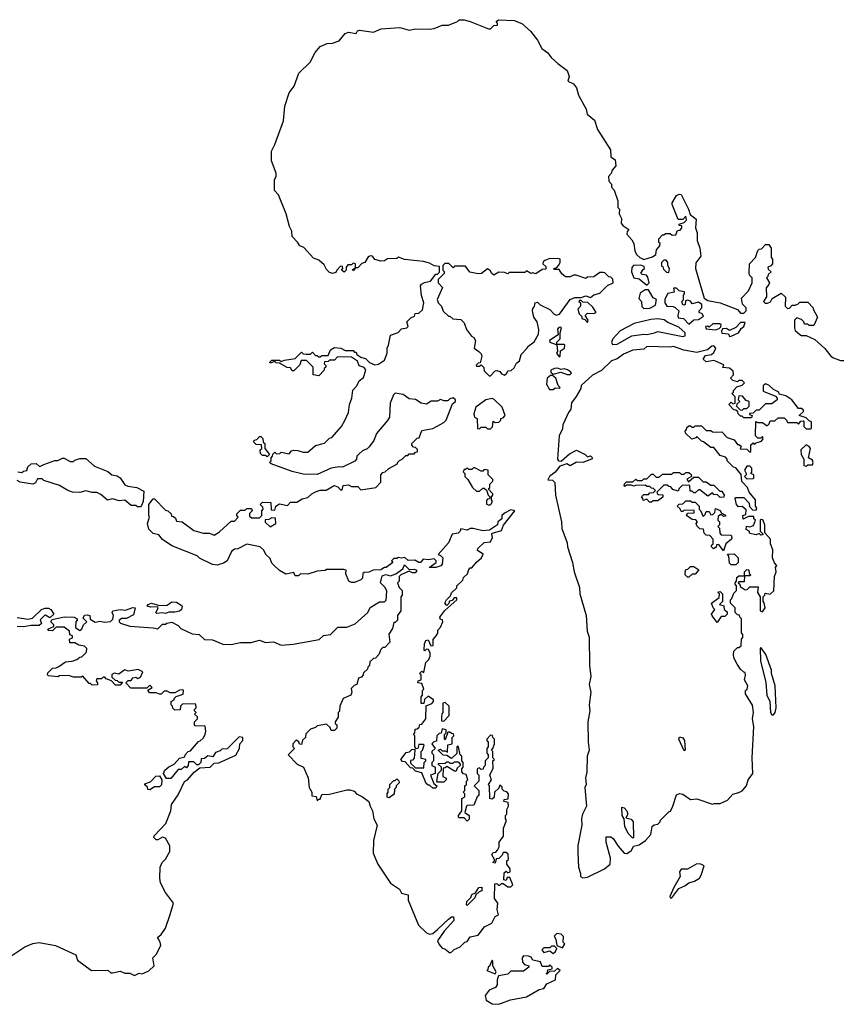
# Model space of a CAD drawing. Extents: x 1985742 to 2252716, y 78271 to 266492.
# Tile 75 of 250: x 2133181 to 2138440, y 143678 to 149978. Entities that reach past the tile are written whole.
import ezdxf

# ---------------------------------------------------------------- set-up
doc = ezdxf.new("R2010")
doc.units = 0

msp = doc.modelspace()

# ---------------------------------------------------------------- linework, layer by layer
at = {"layer": '0CON10XD'}
for points in [[(2134925, 147087.5), (2134790, 147135), (2134780, 147145), (2134790, 147155), (2134790, 147175), (2134800, 147185), (2134801.7, 147198.3), (2134815, 147210), (2134825, 147200), (2134847, 147203), (2134855, 147210), (2134905, 147200), (2134921.7, 147218.3), (2134935, 147222.5), (2134961.7, 147221.7), (2134995, 147210), (2135025, 147210), (2135075, 147252.5), (2135131.7, 147268.3), (2135165, 147300), (2135180, 147305), (2135240, 147375), (2135263.6, 147416.4), (2135286.4, 147463.6), (2135292.5, 147515), (2135307.5, 147555), (2135313, 147607), (2135340, 147635), (2135353.6, 147666.4), (2135382.5, 147687.5), (2135397.5, 147735), (2135385, 147752.5), (2135353.6, 147763.6), (2135343, 147793), (2135305, 147817.5), (2135215, 147820), (2135195, 147800), (2135165, 147800), (2135155, 147790), (2135131.7, 147788.3), (2135130, 147775), (2135140, 147765), (2135140, 147755), (2135130, 147745), (2135130, 147735), (2135095, 147700), (2135060, 147705), (2135060, 147755), (2135017, 147797), (2134983.3, 147796.7), (2134975, 147770), (2134935, 147730), (2134925, 147730), (2134915, 147750), (2134893, 147753), (2134845, 147780), (2134823, 147783), (2134815, 147790), (2134785, 147780), (2134783, 147787), (2134795, 147800), (2134845, 147800), (2134855, 147790), (2134875, 147800), (2134945, 147810), (2134985, 147850), (2134995, 147840), (2135015, 147837.5), (2135041.7, 147838.3), (2135055, 147850), (2135075, 147830), (2135085, 147830), (2135095, 147820), (2135105, 147820), (2135115, 147830), (2135155, 147830), (2135170, 147865), (2135195, 147880), (2135237, 147877), (2135265, 147860), (2135315, 147860), (2135325, 147850), (2135335, 147850), (2135340, 147835), (2135365, 147817.5), (2135385, 147812.5), (2135395, 147810), (2135420, 147785), (2135455, 147770), (2135476.7, 147773.3), (2135515, 147800), (2135532.5, 147845), (2135533.6, 147876.4), (2135542.5, 147895), (2135555, 147960), (2135603.6, 147976.4), (2135625, 148000), (2135660, 148005), (2135667.5, 148015), (2135660, 148045), (2135685, 148070), (2135708.3, 148081.7), (2135711.7, 148098.3), (2135735, 148100), (2135758.3, 148121.7), (2135767.5, 148165), (2135753.6, 148213.6), (2135747.5, 148275), (2135753.6, 148286.4), (2135773, 148297), (2135810, 148305), (2135845, 148350), (2135855, 148350), (2135868.3, 148361.7), (2135868.3, 148398.3), (2135833, 148403), (2135805, 148420), (2135765, 148430), (2135645, 148442.5), (2135605, 148457.5), (2135595, 148450), (2135535, 148447.5), (2135516.2, 148433.8), (2135491.7, 148431.7), (2135455, 148442.5), (2135440, 148465), (2135425, 148467.5), (2135410.7, 148459.3), (2135390, 148425), (2135371.7, 148418.3), (2135345, 148390), (2135330, 148390), (2135315, 148370), (2135311.7, 148378.3), (2135330, 148390), (2135330, 148415), (2135315, 148420), (2135305, 148410), (2135281.7, 148408.3), (2135270, 148395), (2135270, 148375), (2135257, 148363), (2135240, 148375), (2135250, 148385), (2135248.3, 148398.3), (2135235, 148400), (2135210, 148375), (2135205, 148360), (2135183, 148353), (2135165, 148360), (2135145, 148380), (2135129.3, 148409.3), (2135095, 148440), (2135061.7, 148451.7), (2135000, 148520), (2134975, 148530), (2134960, 148555), (2134925, 148590), (2134922.5, 148625), (2134907.5, 148655), (2134886.4, 148736.4), (2134837, 148857), (2134812.5, 148885), (2134812.5, 148955), (2134822.5, 148975), (2134822.5, 148995), (2134793.8, 149075), (2134793.6, 149136.4), (2134815, 149180), (2134869.3, 149330.7), (2134877.5, 149425), (2134905, 149510), (2134937, 149553), (2134967.5, 149635), (2135040, 149705), (2135071.7, 149768.3), (2135103.3, 149805), (2135150, 149825), (2135183, 149827), (2135225, 149842.5), (2135265, 149890), (2135285, 149897.5), (2135335, 149890), (2135343.6, 149906.4), (2135355, 149910), (2135445, 149897.5), (2135495, 149918), (2135615, 149928), (2135675, 149910), (2135715, 149918.8), (2135805, 149916.2), (2135835, 149921.2), (2135885, 149943.3), (2135925, 149943.3), (2135983.6, 149966.4), (2135995, 149977.5), (2136025, 149977.5), (2136065, 149966.7), (2136181.7, 149918.3), (2136195, 149920), (2136215, 149940), (2136238.3, 149941.7), (2136240, 149955), (2136230, 149965), (2136245, 149977.5), (2136345, 149973.3), (2136395, 149953.3), (2136450, 149905), (2136495.8, 149845.8), (2136523.6, 149793.6), (2136562.5, 149765), (2136582.5, 149735), (2136625, 149697.5), (2136685, 149652.5), (2136697, 149613), (2136690, 149585), (2136725, 149567.5), (2136745, 149542.5), (2136756.7, 149495), (2136807.5, 149405), (2136813.9, 149373.9), (2136860, 149335), (2136880, 149275), (2136962.5, 149145), (2136965, 149100), (2136991.7, 149081.7), (2136997, 149043), (2136972.5, 149015), (2136967, 148993), (2136950, 148975), (2136952.5, 148945), (2136970, 148925), (2136970, 148905), (2136987, 148887), (2137009.3, 148819.3), (2137010, 148775), (2137020, 148765), (2137017.5, 148735), (2137032.5, 148705), (2137030, 148675), (2137040.7, 148660.7), (2137080, 148635), (2137068.3, 148621.7), (2137067.5, 148605), (2137099.3, 148569.3), (2137112.5, 148545), (2137118.3, 148498.3), (2137130, 148475), (2137150, 148455), (2137175, 148442.5), (2137230.7, 148459.3), (2137252.5, 148475), (2137257.5, 148505), (2137278.3, 148531.7), (2137280, 148545), (2137273, 148553), (2137272.5, 148575), (2137295, 148600), (2137305, 148600), (2137315, 148610), (2137345, 148610), (2137358.3, 148598.3), (2137380, 148600), (2137391.7, 148628.3), (2137408.3, 148631.7), (2137420, 148645), (2137418.3, 148658.3), (2137401.7, 148661.7), (2137401.7, 148668.3), (2137435, 148680), (2137450, 148695), (2137445, 148720), (2137425, 148700), (2137395, 148700), (2137357.5, 148795), (2137357.5, 148805), (2137385, 148852.5), (2137401.7, 148861.7), (2137415, 148860), (2137462.5, 148765), (2137471.7, 148731.7), (2137511.7, 148701.7), (2137507.5, 148645), (2137517, 148613), (2137517.5, 148565), (2137533.3, 148515), (2137540, 148465), (2137508.3, 148421.7), (2137506.7, 148385), (2137562.5, 148195), (2137585, 148180), (2137665, 148166.7), (2137775, 148122.5), (2137795, 148100), (2137815, 148100), (2137830, 148115), (2137830, 148135), (2137808.3, 148158.3), (2137800, 148195), (2137846.7, 148243.3), (2137870, 148295), (2137870, 148325), (2137853, 148343), (2137850, 148355), (2137852.5, 148415), (2137890, 148455), (2137905, 148500), (2137915, 148510), (2137928.3, 148511.7), (2137955, 148540), (2137975, 148540), (2137990, 148515), (2137990, 148455), (2138000, 148445), (2138000, 148415), (2137988.3, 148401.7), (2137970, 148395), (2137971.7, 148381.7), (2137990, 148365), (2137971.7, 148348.3), (2137970, 148335), (2137960, 148325), (2137980, 148295), (2137977, 148283), (2137958.3, 148261.7), (2137960, 148205), (2137942.5, 148175), (2137953, 148163), (2137966.7, 148163.3), (2137986.7, 148173.3), (2137997, 148193), (2138055, 148227.5), (2138081.7, 148201.7), (2138080, 148145), (2138095, 148130), (2138108.3, 148131.7), (2138125, 148150), (2138145, 148150), (2138161.7, 148158.3), (2138175, 148170), (2138225, 148170), (2138260, 148135), (2138260, 148125), (2138287.5, 148075), (2138265, 148020), (2138235, 148020), (2138225, 148030), (2138205, 148030), (2138200, 148045), (2138185, 148060), (2138155, 148070), (2138140, 148055), (2138140, 148005), (2138145, 147990), (2138173.6, 147963.6), (2138185, 147957.5), (2138215, 147957.5), (2138270.7, 147930.7), (2138333.9, 147873.9), (2138372.5, 147825), (2138390, 147815), (2138435, 147796.7), (2138455, 147797.5)], [(2136195, 147700), (2136225, 147730), (2136235, 147732.5), (2136255, 147727.5), (2136265, 147712.5), (2136285, 147702.5), (2136300, 147715), (2136305, 147730), (2136327, 147733), (2136345, 147750), (2136360.7, 147779.3), (2136380, 147795), (2136390, 147835), (2136430, 147875), (2136433.6, 147886.4), (2136475, 147917.5), (2136502.5, 147965), (2136503.3, 147995), (2136492.5, 148045), (2136472.5, 148075), (2136462.5, 148115), (2136465, 148130), (2136477, 148143), (2136480, 148165), (2136495, 148170), (2136513, 148153), (2136575, 148122.5), (2136603, 148093), (2136615, 148087.5), (2136637, 148093), (2136705, 148187.5), (2136735, 148200), (2136775, 148200), (2136805, 148210), (2136835, 148200), (2136855, 148217.5), (2136895, 148227.5), (2136943.6, 148276.4), (2136980, 148295), (2136978.3, 148318.3), (2136965, 148330), (2136951.7, 148331.7), (2136927, 148357), (2136915, 148360), (2136895, 148360), (2136855, 148332.5), (2136815, 148330), (2136805, 148322.5), (2136743, 148343), (2136725, 148342.5), (2136705, 148332.5), (2136675, 148332.5), (2136650.7, 148350.7), (2136635, 148380), (2136605, 148380), (2136600, 148385), (2136618.3, 148391.7), (2136630, 148405), (2136640, 148425), (2136640, 148445), (2136635, 148447.5), (2136575, 148450), (2136543, 148437), (2136531.7, 148428.3), (2136530, 148415), (2136548.3, 148398.3), (2136548.3, 148381.7), (2136525, 148380), (2136485, 148352.5), (2136465, 148357.5), (2136453.3, 148353.3), (2136425, 148370), (2136415, 148360), (2136315, 148360), (2136305, 148352.5), (2136285, 148360), (2136248.3, 148361.7), (2136215, 148342.5), (2136200, 148355), (2136195, 148370), (2136175, 148382.5), (2136136.7, 148353.3), (2136115, 148352.5), (2136063, 148363), (2136035, 148400), (2135965, 148400), (2135955, 148390), (2135928.3, 148418.3), (2135901.7, 148418.3), (2135890, 148405), (2135890, 148375), (2135897, 148367), (2135897, 148353), (2135860, 148315), (2135860, 148295), (2135887.5, 148265), (2135853, 148187), (2135860, 148165), (2135880, 148145), (2135891.7, 148111.7), (2135925, 148080), (2135935, 148080), (2135953, 148063), (2136005, 148060), (2136027, 148037), (2136040, 147995), (2136073.6, 147953.6), (2136087.5, 147945), (2136097.5, 147925), (2136090, 147875), (2136120, 147855), (2136135, 147840), (2136140, 147825), (2136128.3, 147781.7), (2136115, 147780), (2136103, 147767), (2136105, 147760), (2136125, 147760), (2136135, 147770), (2136151.7, 147751.7), (2136155, 147730), (2136185, 147700), (2136195, 147700)], [(2137335, 148360), (2137340, 148385), (2137330, 148405), (2137330, 148425), (2137318.3, 148438.3), (2137305, 148440), (2137290, 148425), (2137290, 148400), (2137298.3, 148398.3), (2137301.7, 148381.7), (2137321.7, 148361.7), (2137335, 148360)], [(2137195, 148280), (2137210, 148295), (2137200.7, 148330.7), (2137192.5, 148342.5), (2137165, 148347.5), (2137157.5, 148355), (2137170.7, 148379.3), (2137180, 148385), (2137178.3, 148398.3), (2137155, 148407.5), (2137110, 148405), (2137098.3, 148391.7), (2137097.5, 148365), (2137112.5, 148325), (2137145, 148320), (2137195, 148280)], [(2137175, 148130), (2137215, 148132.5), (2137250, 148150), (2137257.5, 148187.5), (2137235, 148197.5), (2137205, 148250), (2137185, 148250), (2137152.5, 148227.5), (2137143, 148193), (2137160, 148175), (2137163, 148143), (2137175, 148130)], [(2137465, 148030), (2137495, 148057.5), (2137525, 148060), (2137558.3, 148081.7), (2137550, 148095), (2137530, 148105), (2137530, 148115), (2137546.7, 148135), (2137546.7, 148155), (2137525, 148170), (2137485, 148160), (2137475, 148177.5), (2137455, 148182.5), (2137441.7, 148178.3), (2137440, 148155), (2137435, 148150), (2137425, 148152.5), (2137420, 148175), (2137430, 148185), (2137430, 148215), (2137437, 148223), (2137437, 148237), (2137403, 148243), (2137385, 148260), (2137365, 148260), (2137370, 148235), (2137330, 148225), (2137311.2, 148188.8), (2137310, 148165), (2137323.8, 148143.8), (2137363, 148143), (2137376.4, 148136.4), (2137400, 148115), (2137392.5, 148085), (2137395, 148070), (2137430, 148065), (2137465, 148030)], [(2136815, 148040), (2136820, 148055), (2136800, 148085), (2136815, 148100), (2136853, 148097), (2136870, 148105), (2136849.3, 148139.3), (2136818.3, 148168.3), (2136785, 148170), (2136775, 148180), (2136765, 148180), (2136760, 148175), (2136770, 148165), (2136770, 148145), (2136752.5, 148125), (2136762.5, 148095), (2136778.3, 148078.3), (2136780, 148065), (2136798.3, 148058.3), (2136815, 148040)], [(2136975, 147900), (2137005, 147902.5), (2137100, 147955), (2137175, 147966), (2137196.4, 147963.6), (2137245, 147973.3), (2137265, 147983.3), (2137425, 147950), (2137440, 147955), (2137440, 147975), (2137400.7, 148010.7), (2137329.3, 148039.3), (2137307, 148057), (2137265, 148063.3), (2137220.7, 148059.3), (2137115, 148033.3), (2137023.9, 147986.1), (2136977.5, 147935), (2136970, 147915), (2136975, 147900)], [(2137725, 147950), (2137735, 147952.5), (2137782.5, 147975), (2137799.2, 148000.8), (2137816.7, 148015), (2137825, 148040), (2137795, 148040), (2137765, 148007.5), (2137725, 147990), (2137705, 148002.5), (2137680, 148000), (2137672.5, 147985), (2137675, 147972.5), (2137717, 147967), (2137725, 147950)], [(2136620, 147900), (2136620, 147915), (2136640, 147935), (2136640, 147975), (2136650, 148005), (2136645, 148010), (2136631.7, 148008.3), (2136623, 147997), (2136628.3, 147961.7), (2136572.5, 147925), (2136573.3, 147913.3), (2136615, 147900), (2136620, 147900)], [(2137635, 147993.3), (2137658.8, 148001.2), (2137668.3, 148011.7), (2137670, 148025), (2137661.7, 148031.7), (2137618.3, 148031.7), (2137595, 148010), (2137585, 148017.5), (2137570, 148015), (2137575, 148000), (2137635, 147993.3)], [(2136785, 144487.5), (2136815, 144492.5), (2136925, 144543.8), (2136960, 144575), (2136963.6, 144613.6), (2136933.8, 144715), (2136935, 144750), (2136965, 144750), (2136979.3, 144739.3), (2137010.7, 144690.7), (2137050, 144645), (2137066.4, 144643.6), (2137085, 144652.5), (2137097.3, 144662.7), (2137110, 144690), (2137145, 144697.5), (2137187.5, 144725), (2137220, 144765), (2137230, 144815), (2137243, 144827), (2137265, 144830), (2137280, 144845), (2137280, 144855), (2137335, 144910), (2137346.4, 144913.6), (2137362.5, 144945), (2137385, 145017.5), (2137405, 145027.5), (2137425, 145022.5), (2137475, 144987.5), (2137515, 144992.5), (2137615, 144957.5), (2137627, 144963), (2137665, 144963.3), (2137712.5, 144985), (2137745, 145023.3), (2137785, 145032.5), (2137805, 145044.2), (2137833.8, 145075), (2137843.3, 145115), (2137873.3, 145155), (2137870, 145255), (2137880, 145455), (2137872.5, 145505), (2137878.8, 145545), (2137872, 145592), (2137827.5, 145665), (2137827.5, 145685), (2137837.5, 145695), (2137842.5, 145715), (2137820, 145755), (2137827, 145783), (2137825, 145800), (2137815, 145802.5), (2137795, 145822.5), (2137773.9, 145853.9), (2137752.5, 145895), (2137750, 145915), (2137751.7, 145938.3), (2137775, 145960), (2137785, 145960), (2137798.3, 145971.7), (2137800, 146015), (2137810, 146025), (2137810, 146045), (2137800, 146055), (2137800, 146145), (2137790, 146155), (2137788.3, 146168.3), (2137775, 146170), (2137760, 146185), (2137760, 146215), (2137730, 146245), (2137730, 146265), (2137740, 146275), (2137751.7, 146308.3), (2137770, 146325), (2137770, 146355), (2137760, 146365), (2137760, 146375), (2137770, 146385), (2137771.7, 146408.3), (2137785, 146420), (2137820, 146420), (2137820, 146445), (2137835, 146460), (2137848.3, 146458.3), (2137850, 146435), (2137860, 146425), (2137855, 146420), (2137820, 146420), (2137818.3, 146381.7), (2137785, 146380), (2137780, 146375), (2137790, 146365), (2137791.7, 146351.7), (2137825, 146330), (2137838.3, 146331.7), (2137855, 146350), (2137908.3, 146348.3), (2137902.5, 146312.5), (2137920, 146285), (2137920, 146195), (2137935, 146190), (2137952.5, 146215), (2137947, 146247), (2137940, 146255), (2137940, 146285), (2137950, 146295), (2137951.7, 146308.3), (2137985, 146302.5), (2138007, 146323), (2138012.5, 146415), (2138022.5, 146445), (2138018.3, 146471.7), (2138027.5, 146485), (2138013, 146503), (2138000, 146535), (2138002.5, 146585), (2137987.5, 146625), (2137987.5, 146655), (2137950, 146695), (2137950, 146745), (2137938.3, 146778.3), (2137925, 146780), (2137920, 146775), (2137920, 146705), (2137938.3, 146688.3), (2137938.3, 146681.7), (2137925, 146680), (2137915, 146690), (2137895, 146682.5), (2137855, 146690), (2137850, 146705), (2137830, 146715), (2137833, 146737), (2137855, 146732.5), (2137878.3, 146741.7), (2137890, 146775), (2137880, 146785), (2137880, 146800), (2137845, 146800), (2137811.7, 146781.7), (2137810, 146805), (2137828.3, 146811.7), (2137831.7, 146841.7), (2137805, 146862.5), (2137781.7, 146861.7), (2137770, 146875), (2137760, 146915), (2137765, 146920), (2137815, 146920), (2137850, 146885), (2137853, 146863), (2137871.7, 146841.7), (2137895, 146840), (2137900, 146855), (2137890, 146865), (2137890, 146905), (2137850, 146955), (2137840, 146985), (2137803, 147023), (2137798.3, 147068.3), (2137765, 147110), (2137750, 147115), (2137710, 147155), (2137710, 147165), (2137698.3, 147178.3), (2137665, 147190), (2137625, 147240), (2137605, 147240), (2137557, 147277), (2137545, 147280), (2137515, 147310), (2137508.3, 147301.7), (2137483.3, 147293.3), (2137441.7, 147331.7), (2137440, 147345), (2137450, 147355), (2137451.7, 147368.3), (2137465, 147380), (2137475, 147380), (2137485, 147370), (2137495, 147370), (2137505, 147380), (2137545, 147380), (2137575, 147350), (2137605, 147350), (2137615, 147340), (2137635, 147337.5), (2137675, 147340), (2137710, 147305), (2137755, 147290), (2137775, 147260), (2137785, 147260), (2137798.3, 147248.3), (2137791.7, 147231.7), (2137835, 147230), (2137855, 147210), (2137860, 147215), (2137861.7, 147258.3), (2137875, 147270), (2137885, 147260), (2137895, 147270), (2137928.3, 147281.7), (2137940, 147295), (2137935, 147310), (2137925, 147300), (2137905, 147300), (2137890, 147315), (2137893, 147407), (2137905, 147400), (2137935, 147400), (2137965, 147380), (2137978.3, 147391.7), (2137985, 147410), (2138015, 147410), (2138035, 147430), (2138075, 147430), (2138090, 147415), (2138095, 147400), (2138155, 147400), (2138165, 147390), (2138181.7, 147408.3), (2138195, 147410), (2138200, 147405), (2138200, 147375), (2138215, 147360), (2138245, 147360), (2138250, 147365), (2138250, 147405), (2138235, 147410), (2138215, 147430), (2138170, 147445), (2138198.3, 147471.7), (2138198.3, 147478.3), (2138185, 147490), (2138165, 147490), (2138122.5, 147545), (2138085, 147570), (2138041.7, 147581.7), (2138040, 147595), (2138005, 147612.5), (2137975, 147640), (2137955, 147647.5), (2137940, 147635), (2137940, 147600), (2138018.3, 147568.3), (2138030, 147555), (2138030, 147545), (2137995, 147520), (2137955, 147520), (2137915, 147480), (2137895, 147480), (2137875, 147460), (2137851.7, 147458.3), (2137851.7, 147451.7), (2137870, 147445), (2137865, 147430), (2137815, 147430), (2137805, 147440), (2137795, 147440), (2137780, 147455), (2137778.3, 147468.3), (2137765, 147480), (2137751.7, 147481.7), (2137720, 147515), (2137735, 147530), (2137745, 147520), (2137760, 147525), (2137760, 147565), (2137740, 147585), (2137750, 147595), (2137750, 147605), (2137771.7, 147628.3), (2137805, 147640), (2137820, 147655), (2137805, 147670), (2137785, 147670), (2137775, 147660), (2137745, 147670), (2137730, 147685), (2137750, 147705), (2137748.3, 147728.3), (2137725, 147747.5), (2137681.7, 147751.7), (2137688.3, 147768.3), (2137635, 147792.5), (2137625, 147797.5), (2137575, 147788.8), (2137556.7, 147805), (2137570.6, 147829.4), (2137610, 147835), (2137625, 147847.5), (2137637.5, 147875), (2137625, 147890), (2137611.7, 147888.3), (2137583.9, 147866.1), (2137515, 147847.5), (2137433, 147863), (2137365, 147887.5), (2137345, 147882.5), (2137195, 147887.5), (2137175, 147870), (2137105, 147862.5), (2137045, 147837.5), (2137005, 147807.5), (2136970, 147795), (2136905, 147732.5), (2136846.4, 147703.6), (2136773.9, 147636.1), (2136771.7, 147618.3), (2136743.6, 147566.4), (2136713, 147527), (2136708.8, 147485), (2136693.8, 147465), (2136656.7, 147385), (2136655, 147360), (2136633.9, 147316.1), (2136622.5, 147165), (2136630, 147155), (2136646.1, 147153.9), (2136700.3, 147199.7), (2136745, 147223.3), (2136800, 147195), (2136815, 147180), (2136835, 147187.5), (2136847.5, 147175), (2136840, 147165), (2136786.4, 147143.6), (2136745, 147147.5), (2136705, 147122.5), (2136683.9, 147136.1), (2136639.2, 147120.8), (2136607.7, 147082.3), (2136572.5, 147055), (2136562.5, 147032.5), (2136591.7, 147031.7), (2136606.1, 147016.1), (2136610, 146935), (2136650, 146765), (2136651.7, 146721.7), (2136685, 146630), (2136686.7, 146605), (2136720, 146505), (2136730, 146445), (2136763.3, 146345), (2136766.2, 146305), (2136806.2, 146165), (2136813.8, 146065), (2136825.9, 146025.9), (2136828.8, 145845), (2136836.7, 145775), (2136826.2, 145725), (2136836, 145675), (2136826.2, 145595), (2136831.2, 145555), (2136816.7, 145485), (2136818.8, 145355), (2136826.7, 145305), (2136813.8, 145265), (2136811.2, 145165), (2136803.3, 145125), (2136806.2, 145085), (2136797.5, 145065), (2136810, 144945), (2136783.3, 144895), (2136776.7, 144865), (2136778.8, 144825), (2136753.3, 144695), (2136753.6, 144646.4), (2136757.5, 144555), (2136770, 144515), (2136770, 144495), (2136785, 144487.5)], [(2136635, 147820), (2136640, 147825), (2136641.7, 147858.3), (2136667.5, 147875), (2136670, 147895), (2136665, 147900), (2136620, 147900), (2136622.5, 147855), (2136617.5, 147845), (2136635, 147820)], [(2136685, 147706.7), (2136705, 147707.5), (2136712.5, 147715), (2136707.5, 147725), (2136688.3, 147738.3), (2136665, 147743.3), (2136645, 147740), (2136625, 147747.5), (2136603.9, 147746.1), (2136580, 147735), (2136581.7, 147721.7), (2136595, 147710), (2136645, 147722.5), (2136685, 147706.7)], [(2136571.7, 147611.7), (2136595, 147612.5), (2136608.3, 147621.7), (2136635, 147620), (2136640, 147625), (2136627.5, 147637.5), (2136613.3, 147685), (2136591.7, 147701.7), (2136578.3, 147701.7), (2136556.7, 147683.3), (2136552.5, 147645), (2136571.7, 147611.7)], [(2136210, 145315), (2136220, 145345), (2136220, 145375), (2136210, 145385), (2136208.3, 145398.3), (2136195, 145400), (2136170, 145375), (2136170, 145365), (2136180, 145355), (2136180, 145325), (2136170, 145315), (2136170, 145285), (2136180, 145275), (2136180, 145255), (2136160, 145235), (2136160, 145205), (2136150, 145195), (2136148.3, 145181.7), (2136135, 145180), (2136125, 145190), (2136110, 145185), (2136110, 145155), (2136120, 145145), (2136120, 145105), (2136090, 145075), (2136120, 145045), (2136120, 145015), (2136110, 145005), (2136088.3, 144951.7), (2136045, 144950), (2136040, 144945), (2136030, 144905), (2136057.5, 144885), (2136057, 144863), (2136045, 144850), (2136025, 144870), (2135995, 144870), (2135990, 144875), (2135990, 144885), (2136010, 144915), (2136010, 144995), (2136030, 145005), (2136030, 145025), (2136020, 145035), (2136030, 145045), (2136030, 145075), (2136040, 145085), (2136040, 145105), (2136050, 145115), (2136038.3, 145148.3), (2136021.7, 145151.7), (2136010, 145165), (2136010, 145185), (2136020, 145195), (2136020, 145225), (2136010, 145235), (2136010, 145265), (2136000, 145275), (2135990, 145325), (2135985, 145330), (2135980, 145325), (2135978.3, 145281.7), (2135945, 145250), (2135915, 145270), (2135891.7, 145271.7), (2135860, 145305), (2135875, 145310), (2135885, 145300), (2135905, 145300), (2135918.3, 145291.7), (2135921.7, 145338.3), (2135950, 145345), (2135950, 145385), (2135960, 145395), (2135958.3, 145408.3), (2135945, 145410), (2135935, 145420), (2135921.7, 145418.3), (2135905, 145370), (2135900, 145375), (2135900, 145405), (2135910, 145415), (2135910, 145435), (2135885, 145440), (2135878.3, 145411.7), (2135865, 145410), (2135850, 145395), (2135848.3, 145361.7), (2135831.7, 145358.3), (2135820, 145345), (2135840, 145315), (2135820, 145295), (2135820, 145285), (2135830, 145275), (2135830, 145235), (2135820, 145225), (2135820, 145205), (2135840, 145195), (2135840, 145155), (2135810, 145145), (2135831.7, 145091.7), (2135850, 145075), (2135845, 145060), (2135825, 145060), (2135805, 145080), (2135795, 145080), (2135781.7, 145091.7), (2135755, 145160), (2135715, 145170), (2135698.3, 145188.3), (2135681.7, 145191.7), (2135648.3, 145228.3), (2135631.7, 145231.7), (2135620, 145245), (2135655, 145290), (2135677, 145293), (2135691.7, 145308.3), (2135705, 145310), (2135710, 145305), (2135707, 145253), (2135695, 145240), (2135681.7, 145238.3), (2135681.7, 145221.7), (2135715, 145190), (2135768.3, 145191.7), (2135770, 145225), (2135780, 145235), (2135780, 145245), (2135751.7, 145251.7), (2135750, 145295), (2135760, 145305), (2135770, 145335), (2135765, 145340), (2135735, 145340), (2135730, 145315), (2135721.7, 145311.7), (2135710, 145325), (2135710, 145395), (2135702.5, 145405), (2135710, 145415), (2135711.7, 145438.3), (2135725, 145440), (2135738.3, 145451.7), (2135741.7, 145468.3), (2135755, 145470), (2135780, 145505), (2135781.7, 145588.3), (2135818.3, 145601.7), (2135830, 145615), (2135830, 145625), (2135795, 145650), (2135771.7, 145628.3), (2135768.3, 145601.7), (2135751.7, 145601.7), (2135750, 145645), (2135760, 145655), (2135760, 145685), (2135767.5, 145695), (2135755, 145730), (2135730, 145735), (2135731.7, 145748.3), (2135750, 145755), (2135750, 145785), (2135740, 145795), (2135755, 145810), (2135768.3, 145801.7), (2135780, 145865), (2135800, 145885), (2135807.5, 145905), (2135807.5, 145925), (2135798.3, 145948.3), (2135785, 145950), (2135775, 145940), (2135770, 145945), (2135772.5, 145985), (2135780, 146005), (2135795, 146010), (2135811.7, 145971.7), (2135827, 145973), (2135828.3, 146011.7), (2135847.5, 146035), (2135857, 146053), (2135858.3, 146071.7), (2135875, 146090), (2135890, 146125), (2135888.3, 146138.3), (2135875, 146140), (2135870, 146155), (2135901.7, 146198.3), (2135980, 146265), (2135978.3, 146278.3), (2135961.7, 146278.3), (2135948.3, 146261.7), (2135931.7, 146258.3), (2135928.3, 146241.7), (2135915, 146230), (2135902.5, 146245), (2135912.5, 146265), (2135938.3, 146291.7), (2135945, 146310), (2135978.3, 146341.7), (2135980, 146355), (2136018.3, 146391.7), (2136021.7, 146408.3), (2136047, 146433), (2136055, 146460), (2136065, 146470), (2136075, 146470), (2136105, 146507.5), (2136136.7, 146535), (2136147, 146557), (2136110.7, 146580.7), (2136113.3, 146595), (2136155, 146632.5), (2136195, 146637.5), (2136206.4, 146663.6), (2136202.5, 146685), (2136207, 146693), (2136265, 146710), (2136277.5, 146742.5), (2136350, 146835), (2136325, 146842.5), (2136285, 146820), (2136267.5, 146805), (2136266.4, 146783.6), (2136242.5, 146765), (2136240, 146745), (2136188.8, 146711.2), (2136145, 146707.5), (2136083, 146723), (2136065, 146722.5), (2136045, 146712.5), (2136005, 146720), (2136000, 146705), (2135987, 146693), (2135950, 146685), (2135925, 146630), (2135860, 146555), (2135875, 146550), (2135888.8, 146535), (2135886.2, 146495), (2135876, 146484), (2135845, 146473.3), (2135801.7, 146471.7), (2135847.5, 146505), (2135847.5, 146515), (2135835, 146527.5), (2135795, 146521.2), (2135763.3, 146526.7), (2135747.5, 146505), (2135735, 146504), (2135709.3, 146519.3), (2135668.3, 146518.3), (2135647, 146537), (2135625, 146532.5), (2135605, 146537.5), (2135595, 146530), (2135575, 146530), (2135560, 146515), (2135570, 146505), (2135527, 146473), (2135515, 146472.5), (2135491.7, 146458.3), (2135443.6, 146456.4), (2135416.4, 146443.6), (2135385, 146440), (2135377.5, 146435), (2135375.8, 146404.2), (2135365, 146393.3), (2135323.6, 146376.4), (2135305, 146376.7), (2135287.5, 146385), (2135268.3, 146431.7), (2135270, 146455), (2135255, 146460), (2135145, 146460), (2135137, 146453), (2135085, 146450), (2135025, 146430), (2134978.3, 146431.7), (2134965, 146420), (2134945, 146420), (2134935, 146440), (2134885, 146430), (2134845, 146452.5), (2134807, 146487), (2134795, 146500), (2134785, 146530), (2134757.5, 146555), (2134743, 146583), (2134720, 146605), (2134635, 146622.5), (2134577, 146593), (2134555, 146590), (2134537.5, 146575), (2134510, 146515), (2134485, 146500), (2134445, 146487.5), (2134415, 146492.5), (2134333, 146533), (2134317, 146547), (2134155, 146611.2), (2134095, 146652.5), (2134072.5, 146682.5), (2134035, 146690), (2134008.3, 146718.3), (2134000, 146755), (2134012.5, 146795), (2134007.5, 146805), (2134006.7, 146875), (2134035, 146912.5), (2134045, 146912.5), (2134115, 146840), (2134130, 146835), (2134150, 146815), (2134151.7, 146801.7), (2134165, 146800), (2134178.3, 146788.3), (2134185, 146770), (2134220, 146765), (2134295, 146710), (2134355, 146692.5), (2134395, 146692.5), (2134425, 146680), (2134459.3, 146700.7), (2134535, 146770), (2134555, 146770), (2134580, 146795), (2134570, 146805), (2134570, 146815), (2134595, 146840), (2134625, 146840), (2134635, 146850), (2134665, 146850), (2134670, 146835), (2134651.7, 146818.3), (2134651.7, 146801.7), (2134665, 146790), (2134715, 146790), (2134730, 146805), (2134730, 146835), (2134740, 146845), (2134738.3, 146858.3), (2134720, 146875), (2134735, 146890), (2134788.3, 146888.3), (2134791.7, 146841.7), (2134815, 146840), (2134820, 146865), (2134845, 146880), (2134895, 146870), (2134915, 146890), (2134955, 146890), (2134988.3, 146911.7), (2135025, 146920), (2135050, 146945), (2135075, 146957.5), (2135105, 146967.5), (2135141.7, 146968.3), (2135193.6, 146996.4), (2135218.3, 146988.3), (2135235, 146970), (2135245, 146970), (2135251.7, 146998.3), (2135285, 147002.5), (2135305, 146990), (2135345, 146990), (2135365, 146970), (2135460, 146985), (2135491.7, 147018.3), (2135492.5, 147065), (2135505, 147080), (2135520, 147085), (2135543, 147107), (2135600, 147135), (2135600, 147145), (2135611.7, 147158.3), (2135630, 147165), (2135651.7, 147188.3), (2135665, 147190), (2135675, 147200), (2135705, 147200), (2135715, 147210), (2135728.3, 147211.7), (2135728.3, 147228.3), (2135715, 147240), (2135701.7, 147241.7), (2135690, 147255), (2135690, 147265), (2135725, 147300), (2135738.3, 147301.7), (2135755, 147350), (2135825, 147362.5), (2135895, 147400), (2135910, 147415), (2135951.2, 147518.8), (2135970, 147535), (2135970, 147545), (2135955, 147557.5), (2135935, 147552.5), (2135921.7, 147538.3), (2135898.3, 147538.3), (2135875, 147547.5), (2135855, 147537.5), (2135815, 147537.5), (2135785, 147517.5), (2135750, 147525), (2135715, 147547.5), (2135675, 147552.5), (2135635, 147580), (2135585, 147587.5), (2135573, 147577), (2135552.5, 147525), (2135547.5, 147435), (2135536.1, 147413.9), (2135465, 147330), (2135447.5, 147285), (2135417.5, 147245), (2135405, 147232.5), (2135375, 147220), (2135351.7, 147198.3), (2135340, 147185), (2135337.5, 147165), (2135326.4, 147153.6), (2135246.4, 147113.6), (2135225, 147117.5), (2135175, 147107.5), (2135085, 147067.5), (2134995, 147070), (2134925, 147087.5)], [(2136195, 147360), (2136207, 147373), (2136211.7, 147408.3), (2136225, 147400), (2136247, 147403), (2136260, 147415), (2136260, 147425), (2136275, 147430), (2136287.5, 147445), (2136268.3, 147498.3), (2136218, 147548), (2136205, 147553.3), (2136163.8, 147546.2), (2136100.7, 147499.3), (2136087.5, 147455), (2136092.5, 147435), (2136110, 147425), (2136111.7, 147361.7), (2136125, 147360), (2136135, 147370), (2136165, 147370), (2136175, 147360), (2136195, 147360)], [(2137805, 147480), (2137815, 147490), (2137835, 147490), (2137850, 147505), (2137850, 147535), (2137831.7, 147541.7), (2137808.3, 147568.3), (2137785, 147570), (2137780, 147545), (2137790, 147535), (2137771.7, 147518.3), (2137770, 147505), (2137791.7, 147481.7), (2137805, 147480)], [(2134765, 147180), (2134755, 147190), (2134735, 147190), (2134723, 147203), (2134720, 147225), (2134730, 147235), (2134728.3, 147258.3), (2134695, 147260), (2134680, 147275), (2134681.7, 147288.3), (2134698.3, 147291.7), (2134715, 147310), (2134725, 147310), (2134738.3, 147298.3), (2134740, 147275), (2134750, 147265), (2134750, 147235), (2134780, 147195), (2134765, 147180)], [(2138215, 147120), (2138225, 147130), (2138255, 147130), (2138260, 147145), (2138255, 147160), (2138230, 147175), (2138242.5, 147235), (2138235, 147247.5), (2138215, 147257.5), (2138180, 147225), (2138182.5, 147195), (2138200, 147165), (2138200, 147125), (2138215, 147120)], [(2133170, 147085), (2133195, 147080), (2133205, 147090), (2133226.4, 147093.6), (2133232.5, 147117.5), (2133253.6, 147136.4), (2133287, 147137), (2133305, 147120), (2133315, 147120), (2133335, 147132.5), (2133405, 147156.7), (2133425, 147157.5), (2133455, 147172.5), (2133465, 147172.5), (2133505, 147150), (2133525, 147150), (2133535, 147160), (2133565, 147170), (2133605, 147170), (2133660, 147120), (2133745, 147086.7), (2133770, 147065), (2133805, 147058.8), (2133825, 147046.7), (2133855, 147002.5), (2133873.6, 146993.6), (2133930, 146985), (2133975, 146960), (2133971.2, 146895), (2133961.7, 146868.3), (2133955, 146860), (2133935, 146860), (2133925, 146870), (2133895, 146870), (2133855, 146902.5), (2133818.3, 146898.3), (2133775, 146912.5), (2133743, 146903), (2133700.7, 146940.7), (2133675, 146953.3), (2133645, 146952.5), (2133605, 146962.5), (2133565, 146953.3), (2133520, 146955), (2133490, 146965), (2133435, 146996.7), (2133335, 147030), (2133325, 147040), (2133295, 147040), (2133282.5, 147015), (2133265, 147006.2), (2133185, 147018.8), (2133165, 147030)], [(2136185, 146872.5), (2136199.3, 146880.7), (2136207.5, 146895), (2136200, 146905), (2136200, 146925), (2136210, 146935), (2136210, 146945), (2136180, 146975), (2136190, 146985), (2136190, 147005), (2136210, 147025), (2136210, 147035), (2136180, 147065), (2136180, 147095), (2136155, 147100), (2136145, 147090), (2136135, 147090), (2136095, 147110), (2136085, 147110), (2136075, 147100), (2136055, 147100), (2136045, 147110), (2136035, 147100), (2136025, 147100), (2136020, 147085), (2136030, 147075), (2136030, 147055), (2136050, 147035), (2136080, 146985), (2136105, 146960), (2136125, 146960), (2136145, 146980), (2136155, 146980), (2136168.3, 146968.3), (2136180, 146935), (2136190, 146925), (2136188.3, 146911.7), (2136175, 146910), (2136168.3, 146901.7), (2136168.3, 146878.3), (2136185, 146872.5)], [(2137835, 147040), (2137875, 147042.5), (2137880, 147045), (2137880, 147065), (2137860, 147075), (2137867.5, 147082.5), (2137867.5, 147107.5), (2137855, 147120), (2137835, 147120), (2137820, 147095), (2137830, 147075), (2137830, 147065), (2137820, 147055), (2137835, 147040)], [(2137225, 146890), (2137211.7, 146891.7), (2137195, 146910), (2137171.7, 146901.7), (2137170, 146915), (2137160, 146925), (2137175, 146940), (2137205, 146940), (2137215, 146950), (2137238.3, 146951.7), (2137250, 146965), (2137238.3, 146978.3), (2137225, 146980), (2137215, 146990), (2137195, 146990), (2137185, 147000), (2137122.5, 146997.5), (2137115, 146992.5), (2137095, 147000), (2137065, 147000), (2137055, 146990), (2137050, 146995), (2137051.7, 147008.3), (2137065, 147020), (2137105, 147020), (2137125, 147037.5), (2137135, 147030), (2137165, 147030), (2137175, 147040), (2137195, 147040), (2137225, 147070), (2137235, 147070), (2137255, 147050), (2137275, 147050), (2137295, 147070), (2137355, 147070), (2137365, 147080), (2137405, 147080), (2137415, 147070), (2137435, 147070), (2137445, 147080), (2137465, 147080), (2137478.3, 147068.3), (2137480, 147055), (2137451.7, 147038.3), (2137461.7, 147021.7), (2137495, 147050), (2137525, 147050), (2137555, 147020), (2137575, 147020), (2137605, 147000), (2137625, 147000), (2137661.7, 146961.7), (2137675, 146960), (2137690, 146935), (2137688.3, 146921.7), (2137665, 146920), (2137648.3, 146938.3), (2137625, 146940), (2137615, 146950), (2137585, 146930), (2137535, 146970), (2137525, 146970), (2137505, 146950), (2137495, 146950), (2137485, 146960), (2137471.7, 146961.7), (2137470, 146995), (2137465, 147000), (2137421.7, 146998.3), (2137401.7, 146978.3), (2137395, 146960), (2137361.7, 146971.7), (2137348.3, 146988.3), (2137335, 146990), (2137325, 147000), (2137305, 147000), (2137260, 146955), (2137265, 146940), (2137298.3, 146938.3), (2137298.3, 146921.7), (2137265, 146900), (2137235, 146900), (2137225, 146890)], [(2137685, 146580), (2137655, 146620), (2137641.7, 146618.3), (2137638.3, 146601.7), (2137621.7, 146591.7), (2137610, 146605), (2137610, 146615), (2137620, 146625), (2137620, 146655), (2137598.3, 146678.3), (2137575, 146680), (2137561.7, 146691.7), (2137558.3, 146718.3), (2137535, 146720), (2137515, 146740), (2137510, 146755), (2137520, 146765), (2137508.3, 146778.3), (2137485, 146780), (2137450, 146805), (2137455, 146820), (2137498.3, 146821.7), (2137498.3, 146838.3), (2137435, 146840), (2137425, 146830), (2137415, 146830), (2137408.3, 146848.3), (2137390, 146865), (2137401.7, 146878.3), (2137425, 146880), (2137445, 146900), (2137475, 146900), (2137485, 146890), (2137505, 146890), (2137530, 146865), (2137530, 146845), (2137538.3, 146838.3), (2137555, 146800), (2137568.3, 146811.7), (2137575, 146830), (2137595, 146830), (2137605, 146810), (2137618.3, 146811.7), (2137630, 146825), (2137635, 146850), (2137665, 146837.5), (2137671.7, 146821.7), (2137698.3, 146808.3), (2137698.3, 146801.7), (2137685, 146800), (2137675, 146810), (2137665, 146810), (2137651.7, 146798.3), (2137650, 146775), (2137660, 146765), (2137660, 146745), (2137650, 146735), (2137660, 146725), (2137663, 146693), (2137671.7, 146681.7), (2137735, 146680), (2137740, 146665), (2137736.4, 146653.6), (2137700, 146625), (2137685, 146580)], [(2134785, 146732.5), (2134820, 146755), (2134818.3, 146788.3), (2134795, 146790), (2134775, 146780), (2134751.7, 146778.3), (2134751.7, 146761.7), (2134785, 146732.5)], [(2137765, 146490), (2137735, 146490), (2137725, 146500), (2137720, 146545), (2137711.7, 146558.3), (2137755, 146560), (2137780, 146535), (2137780, 146505), (2137765, 146490)], [(2134121.7, 145121.7), (2134102.5, 145155), (2134110, 145175), (2134135, 145197.5), (2134170, 145215), (2134205, 145252.5), (2134238.3, 145261.7), (2134240, 145275), (2134260, 145295), (2134275, 145300), (2134325, 145360), (2134337, 145363), (2134355, 145380), (2134367.5, 145405), (2134372.5, 145425), (2134368.3, 145458.3), (2134305, 145460), (2134300, 145465), (2134300, 145485), (2134320, 145505), (2134318.3, 145518.3), (2134300, 145535), (2134310, 145545), (2134300, 145555), (2134300, 145565), (2134310, 145575), (2134308.3, 145598.3), (2134225, 145600), (2134210, 145585), (2134208.3, 145561.7), (2134175, 145560), (2134161.7, 145571.7), (2134160, 145585), (2134150, 145595), (2134150, 145615), (2134170, 145625), (2134170, 145635), (2134181.7, 145648.3), (2134228.3, 145661.7), (2134230, 145685), (2134225, 145690), (2134203, 145687), (2134175, 145670), (2134145, 145670), (2134125, 145682.5), (2134105, 145682.5), (2134086.7, 145663.3), (2134075, 145662.5), (2134055, 145670), (2134011.7, 145671.7), (2134001.7, 145688.3), (2134030, 145705), (2134015, 145720), (2133995, 145700), (2133891.7, 145701.7), (2133860, 145735), (2133875, 145750), (2133895, 145750), (2133905, 145767.5), (2133925, 145770), (2133937.5, 145762.5), (2133955, 145770), (2133970, 145805), (2133939.3, 145819.3), (2133875, 145810), (2133855, 145817.5), (2133815, 145790), (2133785, 145797.5), (2133771.7, 145788.3), (2133771.7, 145771.7), (2133791.7, 145751.7), (2133805, 145750), (2133815, 145740), (2133838.3, 145738.3), (2133825, 145720), (2133795, 145720), (2133768.3, 145748.3), (2133735, 145760), (2133725, 145770), (2133715, 145770), (2133705, 145760), (2133675, 145760), (2133670, 145745), (2133680, 145735), (2133678.3, 145721.7), (2133645, 145720), (2133635, 145730), (2133625, 145730), (2133585, 145777.5), (2133575, 145770), (2133525, 145770), (2133495, 145782.5), (2133435, 145780), (2133425, 145772.5), (2133365, 145780), (2133360, 145785), (2133361.7, 145798.3), (2133391.7, 145828.3), (2133415, 145830), (2133431.7, 145838.3), (2133475, 145870), (2133517, 145873), (2133547, 145883), (2133565, 145900), (2133578.3, 145901.7), (2133608.3, 145931.7), (2133610, 145955), (2133595, 145970), (2133560, 145975), (2133535, 145990), (2133501.7, 145991.7), (2133500, 146015), (2133518.3, 146021.7), (2133520, 146035), (2133501.7, 146041.7), (2133500, 146065), (2133465, 146090), (2133415, 146090), (2133391.7, 146068.3), (2133365, 146070), (2133360, 146075), (2133365, 146080), (2133400, 146095), (2133400, 146105), (2133380, 146125), (2133390, 146140), (2133465, 146157.5), (2133530, 146155), (2133550, 146145), (2133550, 146135), (2133540, 146125), (2133538.3, 146088.3), (2133565, 146070), (2133579.3, 146080.7), (2133590, 146105), (2133610, 146125), (2133588.3, 146148.3), (2133595, 146166.7), (2133615, 146170), (2133630, 146165), (2133631.7, 146141.7), (2133665, 146122.5), (2133695, 146130), (2133725, 146123.3), (2133763, 146127), (2133778.3, 146141.7), (2133781.4, 146165), (2133773.3, 146185), (2133777.5, 146195), (2133825, 146203.8), (2133859.3, 146200.7), (2133905, 146217.5), (2133920, 146215), (2133909.3, 146170.7), (2133865, 146146.7), (2133835, 146146.7), (2133817.5, 146135), (2133817.5, 146125), (2133826.4, 146116.4), (2133887, 146097), (2134035, 146087.5), (2134065, 146080), (2134095, 146110), (2134115, 146110), (2134123, 146117), (2134155, 146122.5), (2134195, 146102.5), (2134213, 146083), (2134285, 146047.5), (2134330, 146045), (2134363, 146013), (2134415, 146010), (2134481.7, 145981.7), (2134535, 145980), (2134595, 145992.5), (2134663, 145993), (2134715, 146007.5), (2134755, 145992.5), (2134805, 145996.7), (2134855, 145976.7), (2134932.5, 145982.5), (2135097, 146013), (2135125, 146037.5), (2135170, 146045), (2135218.3, 146091.7), (2135275, 146090), (2135328.3, 146111.7), (2135410, 146185), (2135423.6, 146216.4), (2135485, 146252.5), (2135517, 146253), (2135527, 146263), (2135531.7, 146321.7), (2135520, 146345), (2135490, 146375), (2135501.7, 146418.3), (2135525, 146427.5), (2135555, 146420), (2135588.8, 146431.2), (2135633.3, 146465), (2135645, 146490), (2135675, 146460), (2135705, 146462.5), (2135720, 146455), (2135720, 146445), (2135711.7, 146438.3), (2135695, 146437.5), (2135675, 146450), (2135620, 146425), (2135610, 146415), (2135610, 146385), (2135600, 146375), (2135610, 146345), (2135630, 146325), (2135630, 146295), (2135620, 146285), (2135620, 146195), (2135600, 146165), (2135600, 146135), (2135585, 146120), (2135575, 146120), (2135567, 146083), (2135543, 146047), (2135550, 145995), (2135518.3, 145961.7), (2135505, 145960), (2135491.7, 145948.3), (2135480, 145915), (2135458.3, 145891.7), (2135445, 145890), (2135421.7, 145868.3), (2135420, 145845), (2135410, 145835), (2135408.3, 145821.7), (2135381.7, 145798.3), (2135380, 145785), (2135368.3, 145771.7), (2135350, 145765), (2135340, 145725), (2135321.7, 145718.3), (2135301.7, 145698.3), (2135307.5, 145675), (2135300, 145655), (2135252.5, 145635), (2135230, 145585), (2135227, 145553), (2135220, 145545), (2135220, 145515), (2135200, 145485), (2135200, 145475), (2135210, 145465), (2135210, 145445), (2135195, 145430), (2135175, 145430), (2135168.3, 145448.3), (2135145, 145470), (2135085, 145460), (2135075, 145450), (2135041.7, 145438.3), (2135011.7, 145408.3), (2135010, 145385), (2134991.7, 145368.3), (2134985, 145340), (2134971.7, 145341.7), (2134968.3, 145358.3), (2134951.7, 145368.3), (2134930, 145345), (2134930, 145325), (2134940, 145315), (2134900, 145275), (2134957.5, 145215), (2134997.5, 145195), (2135027.5, 145127.5), (2135033.3, 145065), (2135050, 145035), (2135051.7, 145011.7), (2135078.3, 145008.3), (2135085, 144980), (2135095, 144990), (2135105, 144990), (2135115, 145020), (2135165, 145023.3), (2135275, 145051.2), (2135295, 145051.2), (2135321.2, 145041.2), (2135337.5, 145025), (2135376.1, 145006.1), (2135416.4, 144976.4), (2135423.3, 144945), (2135440, 144915), (2135447.5, 144865), (2135470, 144825), (2135446.7, 144725), (2135443.8, 144645), (2135473.8, 144575), (2135555, 144453.3), (2135612.5, 144415), (2135625, 144390), (2135668.3, 144378.3), (2135667.5, 144345), (2135734, 144185), (2135785, 144136), (2135805, 144127.5), (2135825, 144131.2), (2135855, 144156.2), (2135925, 144222.5), (2135945, 144237.5), (2135958.3, 144238.3), (2135960, 144215), (2135897.5, 144145), (2135856.2, 144085), (2135865, 144060), (2135885, 144037.5), (2135902.5, 144032.5), (2135935, 144007.5), (2135947, 144013), (2135961.7, 144028.3), (2136000, 144045), (2136030, 144075), (2136045, 144080), (2136065, 144110), (2136115, 144120), (2136157, 144173), (2136203, 144197), (2136225, 144240), (2136245, 144250), (2136237.5, 144285), (2136242.5, 144325), (2136220, 144355), (2136221.7, 144448.3), (2136235, 144450), (2136245, 144440), (2136255, 144440), (2136265, 144450), (2136275, 144450), (2136305, 144430), (2136325, 144430), (2136337.5, 144442.5), (2136318.3, 144488.3), (2136301.7, 144488.3), (2136295, 144470), (2136280, 144475), (2136281.7, 144518.3), (2136295, 144530), (2136305, 144520), (2136320, 144525), (2136320, 144545), (2136300, 144575), (2136300, 144595), (2136310, 144605), (2136308.3, 144638.3), (2136295, 144650), (2136275, 144650), (2136268.3, 144631.7), (2136248.3, 144611.7), (2136231.7, 144608.3), (2136225, 144580), (2136210, 144585), (2136220, 144595), (2136220, 144605), (2136202.5, 144635), (2136211.7, 144648.3), (2136228.3, 144651.7), (2136240, 144665), (2136250, 144685), (2136250, 144715), (2136277, 144753), (2136277.5, 144805), (2136297.5, 144855), (2136290, 144865), (2136290, 144885), (2136300, 144895), (2136300, 144925), (2136310, 144945), (2136308.3, 144968.3), (2136280, 144975), (2136281.7, 144988.3), (2136308.3, 144991.7), (2136310, 145025), (2136298.3, 145038.3), (2136281.7, 145041.7), (2136270, 145055), (2136268.3, 145068.3), (2136255, 145080), (2136248.3, 145061.7), (2136220, 145035), (2136218.3, 145001.7), (2136205, 144990), (2136190, 144995), (2136187.5, 145075), (2136182.5, 145085), (2136200, 145115), (2136190, 145145), (2136211.7, 145188.3), (2136210, 145235), (2136220, 145245), (2136210, 145255), (2136210, 145295), (2136200, 145305), (2136210, 145315)], [(2137465, 146410), (2137455, 146410), (2137440, 146425), (2137441.7, 146458.3), (2137458.3, 146461.7), (2137475, 146480), (2137495, 146480), (2137528.3, 146458.3), (2137505, 146430), (2137485, 146430), (2137465, 146410)], [(2137645, 146120), (2137613, 146163), (2137610, 146175), (2137630, 146205), (2137620, 146215), (2137610, 146245), (2137658.3, 146281.7), (2137660, 146305), (2137650, 146315), (2137665, 146320), (2137680, 146305), (2137680, 146255), (2137660, 146235), (2137688.3, 146228.3), (2137690, 146205), (2137708.3, 146188.3), (2137710, 146175), (2137695, 146160), (2137671.7, 146158.3), (2137645, 146120)], [(2133165, 146153.3), (2133235, 146142.5), (2133262.5, 146147.5), (2133320, 146205), (2133345, 146212.5), (2133365, 146212.5), (2133380, 146205), (2133400, 146175), (2133375, 146150), (2133347, 146167), (2133340, 146165), (2133311.7, 146138.3), (2133320, 146115), (2133305, 146102.5), (2133255, 146102.5), (2133205, 146092), (2133165, 146096.2)], [(2134115, 146177.5), (2134095, 146182.5), (2134058.3, 146178.3), (2134052.5, 146185), (2134067, 146213), (2134065, 146220), (2134018.3, 146218.3), (2133997.5, 146225), (2134002.5, 146235), (2134025, 146243.8), (2134075, 146230), (2134125, 146232.5), (2134155, 146252), (2134185, 146250), (2134215, 146232.5), (2134220, 146225), (2134216.7, 146205), (2134205, 146194), (2134175, 146186.2), (2134135, 146187.5), (2134125, 146182.5), (2134115, 146177.5)], [(2138005, 145530), (2138017.5, 145545), (2138022.5, 145575), (2138016.7, 145715), (2137992.5, 145795), (2137992.5, 145815), (2137957.5, 145915), (2137925, 145960), (2137920, 145955), (2137922.5, 145875), (2137956.4, 145736.4), (2137963.3, 145655), (2137983.3, 145615), (2137987.5, 145545), (2137995, 145530), (2138005, 145530)], [(2135895, 145490), (2135930, 145525), (2135930, 145585), (2135905, 145610), (2135890, 145605), (2135890, 145545), (2135883, 145537), (2135880, 145515), (2135881.7, 145491.7), (2135895, 145490)], [(2133112, 143978), (2133214.1, 144045.9), (2133265, 144066.2), (2133305, 144073.8), (2133410, 144055), (2133540, 143995), (2133550.7, 143960.7), (2133640, 143895), (2133745, 143896.7), (2133765, 143880), (2133775, 143878.8), (2133825, 143890), (2133855, 143877.5), (2133887, 143877), (2133915, 143863.3), (2133945, 143877.5), (2133965, 143872.5), (2134008.3, 143891.7), (2134041.2, 143925), (2134032.5, 143975), (2134055, 143997.5), (2134084.3, 144055), (2134080.8, 144075), (2134062.5, 144105), (2134086.7, 144125), (2134114, 144165), (2134145, 144253.3), (2134165.8, 144325.8), (2134115, 144393.3), (2134082.5, 144455), (2134077.5, 144485), (2134081.2, 144555), (2134093.3, 144585), (2134115, 144606.7), (2134141.2, 144655), (2134142.7, 144692.7), (2134115, 144740), (2134095, 144747.5), (2134065, 144730), (2134055, 144730), (2134040, 144745), (2134042.5, 144755), (2134116, 144835), (2134149.2, 144915), (2134153.8, 144956.2), (2134195, 145017.5), (2134237, 145103), (2134255, 145113.3), (2134297, 145163), (2134335, 145190), (2134400, 145195), (2134425, 145220), (2134455, 145223.3), (2134565, 145272.5), (2134587.5, 145315), (2134590, 145345), (2134610, 145365), (2134610, 145385), (2134585, 145390), (2134508.3, 145311.7), (2134475, 145310), (2134465, 145300), (2134435, 145290), (2134418.3, 145261.7), (2134385, 145267.5), (2134365, 145250), (2134341.7, 145248.3), (2134340, 145225), (2134325, 145210), (2134315, 145210), (2134295, 145230), (2134261.7, 145228.3), (2134260, 145205), (2134248.3, 145191.7), (2134235, 145200), (2134215, 145180), (2134195, 145180), (2134148.3, 145121.7), (2134121.7, 145121.7)], [(2137435, 145300), (2137400, 145375), (2137405, 145390), (2137425, 145382.5), (2137436.7, 145365), (2137440, 145305), (2137435, 145300)], [(2135895, 145100), (2135855, 145100), (2135850, 145105), (2135860, 145155), (2135880, 145175), (2135880, 145195), (2135861.7, 145211.7), (2135861.7, 145218.3), (2135905, 145220), (2135915, 145230), (2135925, 145230), (2135935, 145220), (2135955, 145220), (2135965, 145230), (2135988.3, 145228.3), (2136000, 145215), (2136000, 145205), (2135981.7, 145188.3), (2135975, 145170), (2135965, 145170), (2135915, 145200), (2135905, 145190), (2135891.7, 145188.3), (2135890, 145135), (2135910, 145125), (2135910, 145115), (2135895, 145100)], [(2134015, 145050), (2134001.7, 145051.7), (2133998.3, 145068.3), (2133981.7, 145081.7), (2133981.7, 145088.3), (2134018.3, 145101.7), (2134051.7, 145138.3), (2134075, 145140), (2134090, 145115), (2134088.3, 145081.7), (2134075, 145070), (2134045, 145070), (2134015, 145050)], [(2135545, 145000), (2135533, 145003), (2135532.5, 145025), (2135540, 145035), (2135540, 145055), (2135550, 145065), (2135550, 145085), (2135575, 145110), (2135585, 145110), (2135595, 145120), (2135608.3, 145108.3), (2135610, 145095), (2135590, 145075), (2135590, 145065), (2135580, 145055), (2135578.3, 145021.7), (2135545, 145000)], [(2137105, 144740), (2137075, 144770), (2137053.3, 144815), (2137050, 144865), (2137037.5, 144885), (2137035, 144940), (2137050, 144935), (2137066.7, 144915), (2137072.5, 144895), (2137061.7, 144871.7), (2137095, 144862.5), (2137106.7, 144845), (2137110, 144745), (2137105, 144740)], [(2137355, 144360), (2137400.6, 144419.4), (2137438.8, 144435), (2137465, 144456.2), (2137500, 144465), (2137531.2, 144485), (2137543.8, 144505), (2137562.5, 144565), (2137540, 144575), (2137515, 144575.8), (2137455, 144542.5), (2137415, 144542.5), (2137403.3, 144525), (2137407.5, 144495), (2137367.5, 144425), (2137343, 144367), (2137345, 144360), (2137355, 144360)], [(2136045, 144310), (2136040, 144315), (2136042.5, 144335), (2136068.3, 144361.7), (2136075, 144380), (2136098.3, 144391.7), (2136120, 144425), (2136138.3, 144428.3), (2136140, 144405), (2136121.7, 144398.3), (2136101.7, 144378.3), (2136095, 144360), (2136045, 144310)], [(2136655, 144040), (2136670, 144065), (2136660, 144075), (2136661.7, 144111.7), (2136647, 144127), (2136618.3, 144131.7), (2136602.5, 144115), (2136612.5, 144095), (2136620, 144055), (2136655, 144040)], [(2136595, 144002.5), (2136610, 144015), (2136620, 144035), (2136605, 144050), (2136585, 144050), (2136575, 144040), (2136535, 144040), (2136523, 144027), (2136535, 144010), (2136575, 144020), (2136595, 144002.5)], [(2136245, 143678), (2136265, 143684.3), (2136323, 143707), (2136425, 143726.7), (2136505, 143773.3), (2136535, 143780), (2136555, 143810), (2136610, 143835), (2136613, 143867), (2136640, 143895), (2136623, 143907), (2136605, 143890), (2136571.7, 143888.3), (2136555, 143870), (2136550, 143875), (2136560, 143880), (2136561.7, 143898.3), (2136590, 143905), (2136590, 143915), (2136575, 143930), (2136565, 143920), (2136525, 143920), (2136515, 143950), (2136465, 143960), (2136455, 143980), (2136437, 143987), (2136405, 143987.5), (2136397.5, 143975), (2136398.3, 143948.3), (2136413, 143933), (2136440, 143925), (2136440, 143915), (2136405, 143890), (2136325, 143890), (2136305, 143870), (2136245, 143860), (2136236.2, 143835), (2136236.4, 143803.6), (2136227.5, 143785), (2136185, 143767.5), (2136160, 143735), (2136166, 143705), (2136205, 143681.2), (2136245, 143678)], [(2136225, 143872.5), (2136230, 143885), (2136210, 143925), (2136210, 143955), (2136205, 143960), (2136188.3, 143921.7), (2136180, 143915), (2136178.3, 143901.7), (2136170, 143895), (2136225, 143872.5)]]:
    msp.add_lwpolyline(points, dxfattribs=at)

doc.saveas('drawing.dxf')
